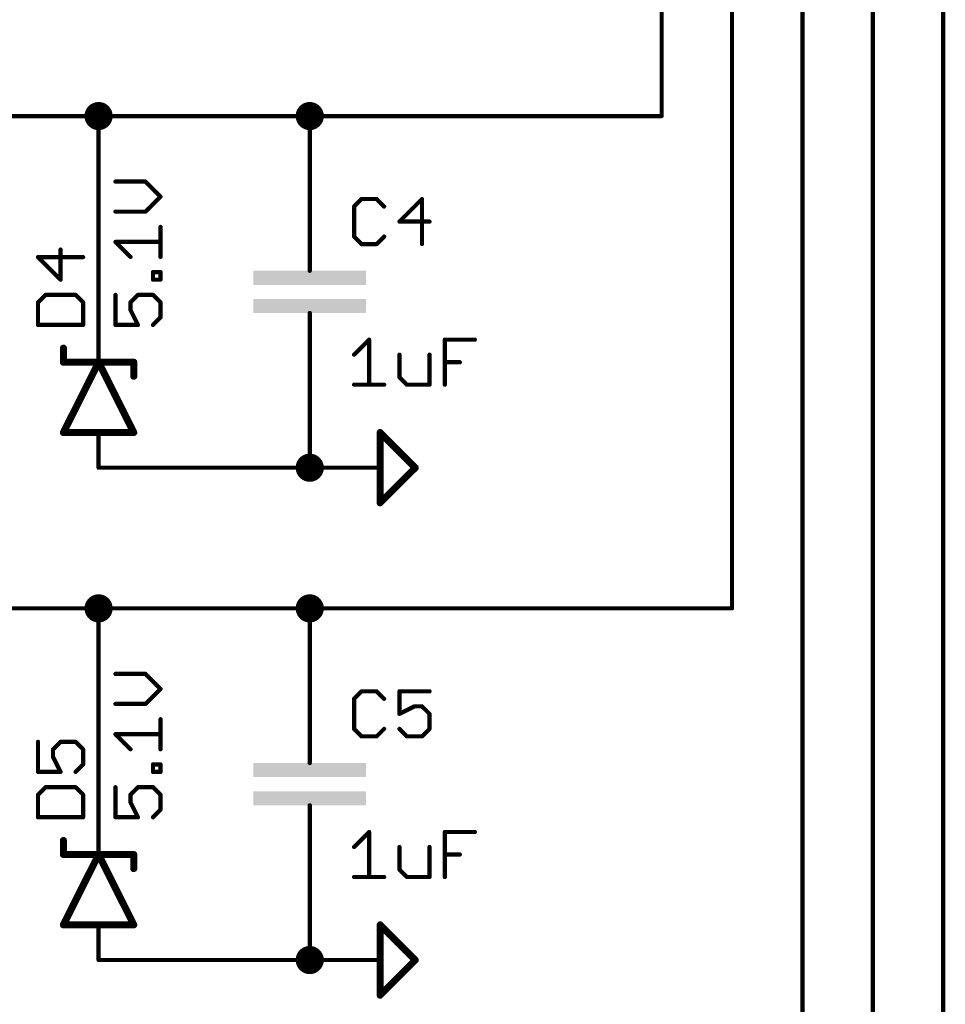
# Model space of a CAD drawing. Extents: x -61 to 240, y -139 to 283.
# Tile 6 of 77: x -36 to -2, y -85 to -50. Entities that reach past the tile are written whole.
import ezdxf

# ---------------------------------------------------------------- set-up
doc = ezdxf.new("R2010")
doc.units = 0
for name, color, linetype in [('91', 94, 'CONTINUOUS'), ('94', 14, 'CONTINUOUS'), ('95', 251, 'CONTINUOUS'), ('96', 251, 'CONTINUOUS')]:
    doc.layers.add(name, color=color, linetype=linetype)

# ---------------------------------------------------------------- blocks, each defined once
blk = doc.blocks.new('RECT')
blk.add_solid([(-0.5, -0.5), (0.5, -0.5), (-0.5, 0.5), (0.5, 0.5)])

msp = doc.modelspace()

# ---------------------------------------------------------------- linework, layer by layer
at = {"layer": '91', "const_width": 0.1524}
for points in [[(-12.7, -53.34), (-12.7, 7.62)], [(-10.16, -71.12), (-10.16, 7.62)], [(-7.62, -88.9), (-7.62, 7.62)], [(-5.08, -106.68), (-5.08, 7.62)], [(-2.54, -124.46), (-2.54, 7.62)], [(-38.1, -53.34), (-33.02, -53.34)], [(-33.02, -60.96), (-33.02, -53.34)], [(-25.4, -53.34), (-33.02, -53.34)], [(-25.4, -55.88), (-25.4, -53.34)], [(-25.4, -53.34), (-12.7, -53.34)], [(-25.4, -63.5), (-25.4, -66.04)], [(-25.4, -66.04), (-33.02, -66.04)], [(-38.1, -71.12), (-33.02, -71.12)], [(-33.02, -78.74), (-33.02, -71.12)], [(-25.4, -71.12), (-33.02, -71.12)], [(-25.4, -73.66), (-25.4, -71.12)], [(-25.4, -71.12), (-10.16, -71.12)], [(-25.4, -81.28), (-25.4, -83.82)], [(-25.4, -83.82), (-33.02, -83.82)]]:
    msp.add_lwpolyline(points, dxfattribs=at)
at = {"layer": '91'}
for points, const_width in [([(-33.02, -53.594, 1), (-33.02, -53.086, 1), (-33.02, -53.594)], 0.508), ([(-25.4, -53.594, 1), (-25.4, -53.086, 1), (-25.4, -53.594)], 0.508), ([(-32.9819, -53.34, 1), (-33.0581, -53.34)], 0.0762), ([(-33.02, -53.3019, 1), (-33.02, -53.3781)], 0.0762), ([(-33.02, -53.3781, 1), (-33.02, -53.3019)], 0.0762), ([(-25.3619, -53.34, 1), (-25.4381, -53.34)], 0.0762), ([(-25.4, -53.3019, 1), (-25.4, -53.3781)], 0.0762), ([(-25.4, -53.3781, 1), (-25.4, -53.3019)], 0.0762), ([(-12.7381, -53.34, 1), (-12.6619, -53.34)], 0.0762), ([(-12.7, -53.3781, 1), (-12.7, -53.3019)], 0.0762), ([(-25.4381, -55.88, 1), (-25.3619, -55.88)], 0.0762), ([(-33.0581, -60.96, 1), (-32.9819, -60.96)], 0.0762), ([(-25.3619, -63.5, 1), (-25.4381, -63.5)], 0.0762), ([(-25.4, -66.294, 1), (-25.4, -65.786, 1), (-25.4, -66.294)], 0.508), ([(-33.02, -66.0019, 1), (-33.02, -66.0781)], 0.0762), ([(-25.4381, -66.04, 1), (-25.3619, -66.04)], 0.0762), ([(-25.4, -66.0781, 1), (-25.4, -66.0019)], 0.0762), ([(-33.02, -71.374, 1), (-33.02, -70.866, 1), (-33.02, -71.374)], 0.508), ([(-25.4, -71.374, 1), (-25.4, -70.866, 1), (-25.4, -71.374)], 0.508), ([(-32.9819, -71.12, 1), (-33.0581, -71.12)], 0.0762), ([(-33.02, -71.0819, 1), (-33.02, -71.1581)], 0.0762), ([(-33.02, -71.1581, 1), (-33.02, -71.0819)], 0.0762), ([(-25.3619, -71.12, 1), (-25.4381, -71.12)], 0.0762), ([(-25.4, -71.0819, 1), (-25.4, -71.1581)], 0.0762), ([(-25.4, -71.1581, 1), (-25.4, -71.0819)], 0.0762), ([(-10.1981, -71.12, 1), (-10.1219, -71.12)], 0.0762), ([(-10.16, -71.1581, 1), (-10.16, -71.0819)], 0.0762), ([(-25.4381, -73.66, 1), (-25.3619, -73.66)], 0.0762), ([(-33.0581, -78.74, 1), (-32.9819, -78.74)], 0.0762), ([(-25.3619, -81.28, 1), (-25.4381, -81.28)], 0.0762), ([(-25.4, -84.074, 1), (-25.4, -83.566, 1), (-25.4, -84.074)], 0.508), ([(-33.02, -83.7819, 1), (-33.02, -83.8581)], 0.0762), ([(-25.4381, -83.82, 1), (-25.3619, -83.82)], 0.0762), ([(-25.4, -83.8581, 1), (-25.4, -83.7819)], 0.0762)]:
    msp.add_lwpolyline(points, format="xyb", dxfattribs=dict(at, const_width=const_width))
at = {"layer": '94'}
for points, const_width in [([(-25.4, -55.88), (-25.4, -58.42)], 0.1524), ([(-25.4, -58.42), (-25.4, -58.928)], 0.1524), ([(-25.4, -60.96), (-25.4, -60.452)], 0.1524), ([(-33.02, -60.96), (-33.02, -62.23)], 0.1524), ([(-25.4, -63.5), (-25.4, -60.96)], 0.1524), ([(-34.29, -62.23), (-34.29, -61.722)], 0.254), ([(-33.02, -62.23), (-34.29, -64.77)], 0.254), ([(-34.29, -62.23), (-33.02, -62.23)], 0.254), ([(-31.75, -64.77), (-33.02, -62.23)], 0.254), ([(-33.02, -62.23), (-31.75, -62.23)], 0.254), ([(-31.75, -62.23), (-31.75, -62.738)], 0.254), ([(-34.29, -64.77), (-33.02, -64.77)], 0.254), ([(-33.02, -64.77), (-31.75, -64.77)], 0.254), ([(-33.02, -66.04), (-33.02, -64.77)], 0.1524), ([(-22.86, -67.31), (-22.86, -64.77)], 0.254), ([(-22.86, -64.77), (-21.59, -66.04)], 0.254), ([(-25.4, -66.04), (-22.86, -66.04)], 0.1524), ([(-21.59, -66.04), (-22.86, -67.31)], 0.254), ([(-25.4, -73.66), (-25.4, -76.2)], 0.1524), ([(-25.4, -76.2), (-25.4, -76.708)], 0.1524), ([(-25.4, -78.74), (-25.4, -78.232)], 0.1524), ([(-33.02, -78.74), (-33.02, -80.01)], 0.1524), ([(-25.4, -81.28), (-25.4, -78.74)], 0.1524), ([(-34.29, -80.01), (-34.29, -79.502)], 0.254), ([(-33.02, -80.01), (-34.29, -82.55)], 0.254), ([(-34.29, -80.01), (-33.02, -80.01)], 0.254), ([(-31.75, -82.55), (-33.02, -80.01)], 0.254), ([(-33.02, -80.01), (-31.75, -80.01)], 0.254), ([(-31.75, -80.01), (-31.75, -80.518)], 0.254), ([(-34.29, -82.55), (-33.02, -82.55)], 0.254), ([(-33.02, -82.55), (-31.75, -82.55)], 0.254), ([(-33.02, -83.82), (-33.02, -82.55)], 0.1524), ([(-22.86, -85.09), (-22.86, -82.55)], 0.254), ([(-22.86, -82.55), (-21.59, -83.82)], 0.254), ([(-25.4, -83.82), (-22.86, -83.82)], 0.1524), ([(-21.59, -83.82), (-22.86, -85.09)], 0.254)]:
    msp.add_lwpolyline(points, dxfattribs=dict(at, const_width=const_width))
for points, const_width in [([(-25.3619, -55.88, 1), (-25.4381, -55.88)], 0.0762), ([(-25.3619, -58.42, 1), (-25.4381, -58.42)], 0.0762), ([(-25.4381, -58.42, 1), (-25.3619, -58.42)], 0.0762), ([(-25.4381, -58.928, 1), (-25.3619, -58.928)], 0.0762), ([(-25.3619, -60.452, 1), (-25.4381, -60.452)], 0.0762), ([(-32.9819, -60.96, 1), (-33.0581, -60.96)], 0.0762), ([(-25.3619, -60.96, 1), (-25.4381, -60.96)], 0.0762), ([(-25.4381, -60.96, 1), (-25.3619, -60.96)], 0.0762), ([(-34.2265, -61.722, 1), (-34.3535, -61.722)], 0.127), ([(-34.29, -62.1665, 1), (-34.29, -62.2935)], 0.127), ([(-34.3535, -62.23, 1), (-34.2265, -62.23)], 0.127), ([(-32.9632, -62.2016, 1), (-33.0768, -62.2584)], 0.127), ([(-33.02, -62.1665, 1), (-33.02, -62.2935)], 0.127), ([(-32.9632, -62.2584, 1), (-33.0768, -62.2016)], 0.127), ([(-33.0581, -62.23, 1), (-32.9819, -62.23)], 0.0762), ([(-33.02, -62.2935, 1), (-33.02, -62.1665)], 0.127), ([(-31.6865, -62.23, 1), (-31.8135, -62.23)], 0.127), ([(-31.75, -62.2935, 1), (-31.75, -62.1665)], 0.127), ([(-31.8135, -62.738, 1), (-31.6865, -62.738)], 0.127), ([(-25.4381, -63.5, 1), (-25.3619, -63.5)], 0.0762), ([(-34.29, -64.7065, 1), (-34.29, -64.8335)], 0.127), ([(-34.3468, -64.7416, 1), (-34.2332, -64.7984)], 0.127), ([(-33.02, -64.7065, 1), (-33.02, -64.8335)], 0.127), ([(-32.9819, -64.77, 1), (-33.0581, -64.77)], 0.0762), ([(-33.02, -64.8335, 1), (-33.02, -64.7065)], 0.127), ([(-31.8068, -64.7984, 1), (-31.6932, -64.7416)], 0.127), ([(-31.75, -64.8335, 1), (-31.75, -64.7065)], 0.127), ([(-22.7965, -64.77, 1), (-22.9235, -64.77)], 0.127), ([(-22.8151, -64.7251, 1), (-22.9049, -64.8149)], 0.127), ([(-33.0581, -66.04, 1), (-32.9819, -66.04)], 0.0762), ([(-25.4, -66.0019, 1), (-25.4, -66.0781)], 0.0762), ([(-22.86, -66.0781, 1), (-22.86, -66.0019)], 0.0762), ([(-21.5451, -66.0849, 1), (-21.6349, -65.9951)], 0.127), ([(-21.6349, -66.0849, 1), (-21.5451, -65.9951)], 0.127), ([(-22.9049, -67.2651, 1), (-22.8151, -67.3549)], 0.127), ([(-22.9235, -67.31, 1), (-22.7965, -67.31)], 0.127), ([(-25.3619, -73.66, 1), (-25.4381, -73.66)], 0.0762), ([(-25.3619, -76.2, 1), (-25.4381, -76.2)], 0.0762), ([(-25.4381, -76.2, 1), (-25.3619, -76.2)], 0.0762), ([(-25.4381, -76.708, 1), (-25.3619, -76.708)], 0.0762), ([(-25.3619, -78.232, 1), (-25.4381, -78.232)], 0.0762), ([(-32.9819, -78.74, 1), (-33.0581, -78.74)], 0.0762), ([(-25.3619, -78.74, 1), (-25.4381, -78.74)], 0.0762), ([(-25.4381, -78.74, 1), (-25.3619, -78.74)], 0.0762), ([(-34.2265, -79.502, 1), (-34.3535, -79.502)], 0.127), ([(-34.29, -79.9465, 1), (-34.29, -80.0735)], 0.127), ([(-34.3535, -80.01, 1), (-34.2265, -80.01)], 0.127), ([(-32.9632, -79.9816, 1), (-33.0768, -80.0384)], 0.127), ([(-33.02, -79.9465, 1), (-33.02, -80.0735)], 0.127), ([(-32.9632, -80.0384, 1), (-33.0768, -79.9816)], 0.127), ([(-33.0581, -80.01, 1), (-32.9819, -80.01)], 0.0762), ([(-33.02, -80.0735, 1), (-33.02, -79.9465)], 0.127), ([(-31.6865, -80.01, 1), (-31.8135, -80.01)], 0.127), ([(-31.75, -80.0735, 1), (-31.75, -79.9465)], 0.127), ([(-31.8135, -80.518, 1), (-31.6865, -80.518)], 0.127), ([(-25.4381, -81.28, 1), (-25.3619, -81.28)], 0.0762), ([(-34.29, -82.4865, 1), (-34.29, -82.6135)], 0.127), ([(-34.3468, -82.5216, 1), (-34.2332, -82.5784)], 0.127), ([(-33.02, -82.4865, 1), (-33.02, -82.6135)], 0.127), ([(-32.9819, -82.55, 1), (-33.0581, -82.55)], 0.0762), ([(-33.02, -82.6135, 1), (-33.02, -82.4865)], 0.127), ([(-31.8068, -82.5784, 1), (-31.6932, -82.5216)], 0.127), ([(-31.75, -82.6135, 1), (-31.75, -82.4865)], 0.127), ([(-22.7965, -82.55, 1), (-22.9235, -82.55)], 0.127), ([(-22.8151, -82.5051, 1), (-22.9049, -82.5949)], 0.127), ([(-33.0581, -83.82, 1), (-32.9819, -83.82)], 0.0762), ([(-25.4, -83.7819, 1), (-25.4, -83.8581)], 0.0762), ([(-22.86, -83.8581, 1), (-22.86, -83.7819)], 0.0762), ([(-21.5451, -83.8649, 1), (-21.6349, -83.7751)], 0.127), ([(-21.6349, -83.8649, 1), (-21.5451, -83.7751)], 0.127), ([(-22.9049, -85.0451, 1), (-22.8151, -85.1349)], 0.127), ([(-22.9235, -85.09, 1), (-22.7965, -85.09)], 0.127)]:
    msp.add_lwpolyline(points, format="xyb", dxfattribs=dict(at, const_width=const_width))
at = {"layer": '95', "const_width": 0.1524}
for points in [[(-23.5286, -56.3358), (-23.7998, -56.607)], [(-23.7998, -56.607), (-23.7998, -57.6916)], [(-22.9863, -56.3358), (-23.5286, -56.3358)], [(-22.7151, -56.607), (-22.9863, -56.3358)], [(-21.3492, -56.3358), (-22.1626, -57.1493)], [(-21.3492, -57.9628), (-21.3492, -56.3358)], [(-22.1626, -57.1493), (-21.078, -57.1493)], [(-23.7998, -57.6916), (-23.5286, -57.9628)], [(-23.5286, -57.9628), (-22.9863, -57.9628)], [(-22.9863, -57.9628), (-22.7151, -57.6916)], [(-34.3923, -59.2466), (-34.3923, -58.162)], [(-33.5788, -58.4332), (-35.2058, -58.4332)], [(-35.2058, -58.4332), (-34.3923, -59.2466)], [(-34.9346, -59.7991), (-35.2058, -60.0703)], [(-33.85, -59.7991), (-34.9346, -59.7991)], [(-33.5788, -60.0703), (-33.85, -59.7991)], [(-35.2058, -60.0703), (-35.2058, -60.8838)], [(-33.5788, -60.8838), (-33.5788, -60.0703)], [(-35.2058, -60.8838), (-33.5788, -60.8838)], [(-23.5286, -74.1158), (-23.7998, -74.387)], [(-23.7998, -74.387), (-23.7998, -75.4716)], [(-22.9863, -74.1158), (-23.5286, -74.1158)], [(-22.7151, -74.387), (-22.9863, -74.1158)], [(-21.078, -74.1158), (-22.1626, -74.1158)], [(-22.1626, -74.1158), (-22.1626, -74.9293)], [(-22.1626, -74.9293), (-21.6203, -74.6581)], [(-21.6203, -74.6581), (-21.3492, -74.6581)], [(-21.3492, -74.6581), (-21.078, -74.9293)], [(-21.078, -74.9293), (-21.078, -75.4716)], [(-23.7998, -75.4716), (-23.5286, -75.7428)], [(-23.5286, -75.7428), (-22.9863, -75.7428)], [(-22.9863, -75.7428), (-22.7151, -75.4716)], [(-21.8915, -75.7428), (-22.1626, -75.4716)], [(-21.3492, -75.7428), (-21.8915, -75.7428)], [(-21.078, -75.4716), (-21.3492, -75.7428)], [(-35.2058, -75.942), (-35.2058, -77.0266)], [(-34.6635, -76.2131), (-34.3923, -75.942)], [(-34.3923, -75.942), (-33.85, -75.942)], [(-33.85, -75.942), (-33.5788, -76.2131)], [(-34.6635, -76.4843), (-34.6635, -76.2131)], [(-34.3923, -77.0266), (-34.6635, -76.4843)], [(-33.5788, -76.2131), (-33.5788, -76.7555)], [(-33.5788, -76.7555), (-33.85, -77.0266)], [(-35.2058, -77.0266), (-34.3923, -77.0266)], [(-34.9346, -77.5791), (-35.2058, -77.8503)], [(-33.85, -77.5791), (-34.9346, -77.5791)], [(-33.5788, -77.8503), (-33.85, -77.5791)], [(-35.2058, -77.8503), (-35.2058, -78.6638)], [(-33.5788, -78.6638), (-33.5788, -77.8503)], [(-35.2058, -78.6638), (-33.5788, -78.6638)]]:
    msp.add_lwpolyline(points, dxfattribs=at)
at = {"layer": '95', "const_width": 0.0762}
for points in [[(-23.7617, -56.607, 1), (-23.8379, -56.607)], [(-23.5286, -56.2977, 1), (-23.5286, -56.3739)], [(-23.5017, -56.3628, 1), (-23.5556, -56.3089)], [(-22.9594, -56.3089, 1), (-23.0132, -56.3628)], [(-22.9863, -56.3739, 1), (-22.9863, -56.2977)], [(-21.3111, -56.3358, 1), (-21.3873, -56.3358)], [(-21.3222, -56.3628, 1), (-21.3761, -56.3089)], [(-23.8267, -56.58, 1), (-23.7729, -56.6339)], [(-22.7421, -56.6339, 1), (-22.6882, -56.58)], [(-22.1626, -57.1112, 1), (-22.1626, -57.1874)], [(-22.1896, -57.1224, 1), (-22.1357, -57.1762)], [(-21.078, -57.1874, 1), (-21.078, -57.1112)], [(-23.7729, -57.6647, 1), (-23.8267, -57.7186)], [(-23.8379, -57.6916, 1), (-23.7617, -57.6916)], [(-23.5286, -57.9247, 1), (-23.5286, -58.0009)], [(-23.5556, -57.9897, 1), (-23.5017, -57.9359)], [(-23.0132, -57.9359, 1), (-22.9594, -57.9897)], [(-22.9863, -58.0009, 1), (-22.9863, -57.9247)], [(-22.6882, -57.7186, 1), (-22.7421, -57.6647)], [(-21.3873, -57.9628, 1), (-21.3111, -57.9628)], [(-34.3542, -58.162, 1), (-34.4304, -58.162)], [(-35.1788, -58.4062, 1), (-35.2327, -58.4601)], [(-35.2058, -58.3951, 1), (-35.2058, -58.4713)], [(-33.5788, -58.4713, 1), (-33.5788, -58.3951)], [(-34.4304, -59.2466, 1), (-34.3542, -59.2466)], [(-34.4192, -59.2736, 1), (-34.3654, -59.2197)], [(-34.9346, -59.761, 1), (-34.9346, -59.8372)], [(-34.9077, -59.8261, 1), (-34.9616, -59.7722)], [(-33.823, -59.7722, 1), (-33.8769, -59.8261)], [(-33.85, -59.8372, 1), (-33.85, -59.761)], [(-35.1677, -60.0703, 1), (-35.2439, -60.0703)], [(-35.2327, -60.0434, 1), (-35.1788, -60.0972)], [(-33.5407, -60.0703, 1), (-33.6169, -60.0703)], [(-33.6057, -60.0972, 1), (-33.5519, -60.0434)], [(-35.2058, -60.8457, 1), (-35.2058, -60.9219)], [(-35.2439, -60.8838, 1), (-35.1677, -60.8838)], [(-33.6169, -60.8838, 1), (-33.5407, -60.8838)], [(-33.5788, -60.9219, 1), (-33.5788, -60.8457)], [(-23.7617, -74.387, 1), (-23.8379, -74.387)], [(-23.5286, -74.0777, 1), (-23.5286, -74.1539)], [(-23.5017, -74.1428, 1), (-23.5556, -74.0889)], [(-22.9594, -74.0889, 1), (-23.0132, -74.1428)], [(-22.9863, -74.1539, 1), (-22.9863, -74.0777)], [(-22.1626, -74.0777, 1), (-22.1626, -74.1539)], [(-22.1245, -74.1158, 1), (-22.2007, -74.1158)], [(-21.078, -74.1539, 1), (-21.078, -74.0777)], [(-23.8267, -74.36, 1), (-23.7729, -74.4139)], [(-22.7421, -74.4139, 1), (-22.6882, -74.36)], [(-21.6203, -74.62, 1), (-21.6203, -74.6962)], [(-21.6033, -74.6922, 1), (-21.6374, -74.6241)], [(-21.3222, -74.6312, 1), (-21.3761, -74.6851)], [(-21.3492, -74.6962, 1), (-21.3492, -74.62)], [(-22.1797, -74.8952, 1), (-22.1456, -74.9634)], [(-22.2007, -74.9293, 1), (-22.1245, -74.9293)], [(-21.0399, -74.9293, 1), (-21.1161, -74.9293)], [(-21.1049, -74.9562, 1), (-21.051, -74.9024)], [(-23.7729, -75.4447, 1), (-23.8267, -75.4986)], [(-23.8379, -75.4716, 1), (-23.7617, -75.4716)], [(-23.5286, -75.7047, 1), (-23.5286, -75.7809)], [(-23.5556, -75.7697, 1), (-23.5017, -75.7159)], [(-23.0132, -75.7159, 1), (-22.9594, -75.7697)], [(-22.9863, -75.7809, 1), (-22.9863, -75.7047)], [(-22.6882, -75.4986, 1), (-22.7421, -75.4447)], [(-22.1357, -75.4447, 1), (-22.1896, -75.4986)], [(-21.8915, -75.7047, 1), (-21.8915, -75.7809)], [(-21.9184, -75.7697, 1), (-21.8645, -75.7159)], [(-21.3761, -75.7159, 1), (-21.3222, -75.7697)], [(-21.3492, -75.7809, 1), (-21.3492, -75.7047)], [(-21.1161, -75.4716, 1), (-21.0399, -75.4716)], [(-21.051, -75.4986, 1), (-21.1049, -75.4447)], [(-35.1677, -75.942, 1), (-35.2439, -75.942)], [(-34.3923, -75.9039, 1), (-34.3923, -75.9801)], [(-34.3654, -75.9689, 1), (-34.4192, -75.915)], [(-33.823, -75.915, 1), (-33.8769, -75.9689)], [(-33.85, -75.9801, 1), (-33.85, -75.9039)], [(-34.6254, -76.2131, 1), (-34.7016, -76.2131)], [(-34.6904, -76.1862, 1), (-34.6365, -76.2401)], [(-34.7016, -76.4843, 1), (-34.6254, -76.4843)], [(-34.6294, -76.4673, 1), (-34.6975, -76.5014)], [(-33.5407, -76.2131, 1), (-33.6169, -76.2131)], [(-33.6057, -76.2401, 1), (-33.5519, -76.1862)], [(-33.6169, -76.7555, 1), (-33.5407, -76.7555)], [(-33.5519, -76.7824, 1), (-33.6057, -76.7285)], [(-35.2058, -76.9885, 1), (-35.2058, -77.0647)], [(-35.2439, -77.0266, 1), (-35.1677, -77.0266)], [(-34.4264, -77.0437, 1), (-34.3582, -77.0096)], [(-34.3923, -77.0647, 1), (-34.3923, -76.9885)], [(-33.8769, -76.9997, 1), (-33.823, -77.0536)], [(-34.9346, -77.541, 1), (-34.9346, -77.6172)], [(-34.9077, -77.6061, 1), (-34.9616, -77.5522)], [(-33.823, -77.5522, 1), (-33.8769, -77.6061)], [(-33.85, -77.6172, 1), (-33.85, -77.541)], [(-35.1677, -77.8503, 1), (-35.2439, -77.8503)], [(-35.2327, -77.8234, 1), (-35.1788, -77.8772)], [(-33.5407, -77.8503, 1), (-33.6169, -77.8503)], [(-33.6057, -77.8772, 1), (-33.5519, -77.8234)], [(-35.2058, -78.6257, 1), (-35.2058, -78.7019)], [(-35.2439, -78.6638, 1), (-35.1677, -78.6638)], [(-33.6169, -78.6638, 1), (-33.5407, -78.6638)], [(-33.5788, -78.7019, 1), (-33.5788, -78.6257)]]:
    msp.add_lwpolyline(points, format="xyb", dxfattribs=at)
at = {"layer": '96', "const_width": 0.1524}
for points in [[(-31.3271, -55.7063), (-32.4118, -55.7063)], [(-30.7848, -56.2486), (-31.3271, -55.7063)], [(-31.3271, -56.7909), (-30.7848, -56.2486)], [(-32.4118, -56.7909), (-31.3271, -56.7909)], [(-30.7848, -58.4281), (-30.7848, -57.3434)], [(-31.8695, -58.4281), (-32.4118, -57.8857)], [(-32.4118, -57.8857), (-30.7848, -57.8857)], [(-31.056, -59.2466), (-31.056, -58.9755)], [(-31.056, -58.9755), (-30.7848, -58.9755)], [(-30.7848, -58.9755), (-30.7848, -59.2466)], [(-30.7848, -59.2466), (-31.056, -59.2466)], [(-32.4118, -59.7991), (-32.4118, -60.8838)], [(-31.8695, -60.0703), (-31.5983, -59.7991)], [(-31.5983, -59.7991), (-31.056, -59.7991)], [(-31.056, -59.7991), (-30.7848, -60.0703)], [(-31.8695, -60.3415), (-31.8695, -60.0703)], [(-30.7848, -60.0703), (-30.7848, -60.6126)], [(-31.5983, -60.8838), (-31.8695, -60.3415)], [(-30.7848, -60.6126), (-31.056, -60.8838)], [(-32.4118, -60.8838), (-31.5983, -60.8838)], [(-23.7998, -61.9581), (-23.2575, -61.4158)], [(-23.2575, -61.4158), (-23.2575, -63.0428)], [(-20.5255, -63.0428), (-20.5255, -61.4158)], [(-20.5255, -61.4158), (-19.4408, -61.4158)], [(-22.1626, -61.9581), (-22.1626, -62.7716)], [(-21.078, -63.0428), (-21.078, -61.9581)], [(-20.5255, -62.2293), (-19.9832, -62.2293)], [(-22.1626, -62.7716), (-21.8915, -63.0428)], [(-23.7998, -63.0428), (-22.7151, -63.0428)], [(-21.8915, -63.0428), (-21.078, -63.0428)], [(-31.3271, -73.4862), (-32.4118, -73.4862)], [(-30.7848, -74.0286), (-31.3271, -73.4862)], [(-31.3271, -74.5709), (-30.7848, -74.0286)], [(-32.4118, -74.5709), (-31.3271, -74.5709)], [(-30.7848, -76.2081), (-30.7848, -75.1234)], [(-31.8695, -76.2081), (-32.4118, -75.6657)], [(-32.4118, -75.6657), (-30.7848, -75.6657)], [(-31.056, -77.0266), (-31.056, -76.7555)], [(-31.056, -76.7555), (-30.7848, -76.7555)], [(-30.7848, -76.7555), (-30.7848, -77.0266)], [(-30.7848, -77.0266), (-31.056, -77.0266)], [(-32.4118, -77.5791), (-32.4118, -78.6638)], [(-31.8695, -77.8503), (-31.5983, -77.5791)], [(-31.5983, -77.5791), (-31.056, -77.5791)], [(-31.056, -77.5791), (-30.7848, -77.8503)], [(-31.8695, -78.1215), (-31.8695, -77.8503)], [(-30.7848, -77.8503), (-30.7848, -78.3926)], [(-31.5983, -78.6638), (-31.8695, -78.1215)], [(-30.7848, -78.3926), (-31.056, -78.6638)], [(-32.4118, -78.6638), (-31.5983, -78.6638)], [(-23.7998, -79.7381), (-23.2575, -79.1958)], [(-23.2575, -79.1958), (-23.2575, -80.8228)], [(-20.5255, -80.8228), (-20.5255, -79.1958)], [(-20.5255, -79.1958), (-19.4408, -79.1958)], [(-22.1626, -79.7381), (-22.1626, -80.5516)], [(-21.078, -80.8228), (-21.078, -79.7381)], [(-20.5255, -80.0093), (-19.9832, -80.0093)], [(-22.1626, -80.5516), (-21.8915, -80.8228)], [(-23.7998, -80.8228), (-22.7151, -80.8228)], [(-21.8915, -80.8228), (-21.078, -80.8228)]]:
    msp.add_lwpolyline(points, dxfattribs=at)
at = {"layer": '96', "const_width": 0.0762}
for points in [[(-32.4118, -55.6682, 1), (-32.4118, -55.7444)], [(-31.3002, -55.6793, 1), (-31.3541, -55.7332)], [(-31.3271, -55.7444, 1), (-31.3271, -55.6682)], [(-30.7579, -56.2755, 1), (-30.8117, -56.2216)], [(-30.8117, -56.2755, 1), (-30.7579, -56.2216)], [(-32.4118, -56.7528, 1), (-32.4118, -56.829)], [(-31.3541, -56.764, 1), (-31.3002, -56.8179)], [(-31.3271, -56.829, 1), (-31.3271, -56.7528)], [(-30.7467, -57.3434, 1), (-30.8229, -57.3434)], [(-32.3848, -57.8588, 1), (-32.4387, -57.9127)], [(-32.4118, -57.8476, 1), (-32.4118, -57.9238)], [(-30.7848, -57.9238, 1), (-30.7848, -57.8476)], [(-31.8964, -58.455, 1), (-31.8425, -58.4011)], [(-30.8229, -58.4281, 1), (-30.7467, -58.4281)], [(-31.0179, -58.9755, 1), (-31.0941, -58.9755)], [(-31.056, -58.9374, 1), (-31.056, -59.0136)], [(-30.7467, -58.9755, 1), (-30.8229, -58.9755)], [(-30.7848, -59.0136, 1), (-30.7848, -58.9374)], [(-31.056, -59.2085, 1), (-31.056, -59.2847)], [(-31.0941, -59.2466, 1), (-31.0179, -59.2466)], [(-30.8229, -59.2466, 1), (-30.7467, -59.2466)], [(-30.7848, -59.2847, 1), (-30.7848, -59.2085)], [(-32.3737, -59.7991, 1), (-32.4499, -59.7991)], [(-31.5983, -59.761, 1), (-31.5983, -59.8372)], [(-31.5714, -59.8261, 1), (-31.6252, -59.7722)], [(-31.029, -59.7722, 1), (-31.0829, -59.8261)], [(-31.056, -59.8372, 1), (-31.056, -59.761)], [(-31.8314, -60.0703, 1), (-31.9076, -60.0703)], [(-31.8964, -60.0434, 1), (-31.8425, -60.0972)], [(-30.7467, -60.0703, 1), (-30.8229, -60.0703)], [(-30.8117, -60.0972, 1), (-30.7579, -60.0434)], [(-31.9076, -60.3415, 1), (-31.8314, -60.3415)], [(-31.8354, -60.3244, 1), (-31.9035, -60.3585)], [(-30.8229, -60.6126, 1), (-30.7467, -60.6126)], [(-30.7579, -60.6396, 1), (-30.8117, -60.5857)], [(-32.4118, -60.8457, 1), (-32.4118, -60.9219)], [(-32.4499, -60.8838, 1), (-32.3737, -60.8838)], [(-31.6324, -60.9008, 1), (-31.5642, -60.8668)], [(-31.5983, -60.9219, 1), (-31.5983, -60.8457)], [(-31.0829, -60.8569, 1), (-31.029, -60.9107)], [(-23.2194, -61.4158, 1), (-23.2956, -61.4158)], [(-23.2305, -61.4428, 1), (-23.2844, -61.3889)], [(-20.4874, -61.4158, 1), (-20.5636, -61.4158)], [(-20.5255, -61.3777, 1), (-20.5255, -61.4539)], [(-19.4408, -61.4539, 1), (-19.4408, -61.3777)], [(-23.8267, -61.9312, 1), (-23.7729, -61.9851)], [(-22.1245, -61.9581, 1), (-22.2007, -61.9581)], [(-21.0399, -61.9581, 1), (-21.1161, -61.9581)], [(-20.5255, -62.1912, 1), (-20.5255, -62.2674)], [(-19.9832, -62.2674, 1), (-19.9832, -62.1912)], [(-22.1357, -62.7447, 1), (-22.1896, -62.7986)], [(-22.2007, -62.7716, 1), (-22.1245, -62.7716)], [(-23.7998, -63.0047, 1), (-23.7998, -63.0809)], [(-23.2956, -63.0428, 1), (-23.2194, -63.0428)], [(-22.7151, -63.0809, 1), (-22.7151, -63.0047)], [(-21.8915, -63.0047, 1), (-21.8915, -63.0809)], [(-21.9184, -63.0697, 1), (-21.8645, -63.0159)], [(-21.1161, -63.0428, 1), (-21.0399, -63.0428)], [(-21.078, -63.0809, 1), (-21.078, -63.0047)], [(-20.5636, -63.0428, 1), (-20.4874, -63.0428)], [(-32.4118, -73.4481, 1), (-32.4118, -73.5243)], [(-31.3002, -73.4593, 1), (-31.3541, -73.5132)], [(-31.3271, -73.5243, 1), (-31.3271, -73.4481)], [(-30.7579, -74.0555, 1), (-30.8117, -74.0016)], [(-30.8117, -74.0555, 1), (-30.7579, -74.0016)], [(-32.4118, -74.5328, 1), (-32.4118, -74.609)], [(-31.3541, -74.544, 1), (-31.3002, -74.5979)], [(-31.3271, -74.609, 1), (-31.3271, -74.5328)], [(-30.7467, -75.1234, 1), (-30.8229, -75.1234)], [(-32.3848, -75.6388, 1), (-32.4387, -75.6927)], [(-32.4118, -75.6276, 1), (-32.4118, -75.7038)], [(-30.7848, -75.7038, 1), (-30.7848, -75.6276)], [(-31.8964, -76.235, 1), (-31.8425, -76.1811)], [(-30.8229, -76.2081, 1), (-30.7467, -76.2081)], [(-31.0179, -76.7555, 1), (-31.0941, -76.7555)], [(-31.056, -76.7174, 1), (-31.056, -76.7936)], [(-30.7467, -76.7555, 1), (-30.8229, -76.7555)], [(-30.7848, -76.7936, 1), (-30.7848, -76.7174)], [(-31.056, -76.9885, 1), (-31.056, -77.0647)], [(-31.0941, -77.0266, 1), (-31.0179, -77.0266)], [(-30.8229, -77.0266, 1), (-30.7467, -77.0266)], [(-30.7848, -77.0647, 1), (-30.7848, -76.9885)], [(-32.3737, -77.5791, 1), (-32.4499, -77.5791)], [(-31.5983, -77.541, 1), (-31.5983, -77.6172)], [(-31.5714, -77.6061, 1), (-31.6252, -77.5522)], [(-31.029, -77.5522, 1), (-31.0829, -77.6061)], [(-31.056, -77.6172, 1), (-31.056, -77.541)], [(-31.8314, -77.8503, 1), (-31.9076, -77.8503)], [(-31.8964, -77.8234, 1), (-31.8425, -77.8772)], [(-30.7467, -77.8503, 1), (-30.8229, -77.8503)], [(-30.8117, -77.8772, 1), (-30.7579, -77.8234)], [(-31.9076, -78.1215, 1), (-31.8314, -78.1215)], [(-31.8354, -78.1044, 1), (-31.9035, -78.1385)], [(-30.8229, -78.3926, 1), (-30.7467, -78.3926)], [(-30.7579, -78.4196, 1), (-30.8117, -78.3657)], [(-32.4118, -78.6257, 1), (-32.4118, -78.7019)], [(-32.4499, -78.6638, 1), (-32.3737, -78.6638)], [(-31.6324, -78.6808, 1), (-31.5642, -78.6468)], [(-31.5983, -78.7019, 1), (-31.5983, -78.6257)], [(-31.0829, -78.6369, 1), (-31.029, -78.6907)], [(-23.2194, -79.1958, 1), (-23.2956, -79.1958)], [(-23.2305, -79.2228, 1), (-23.2844, -79.1689)], [(-20.4874, -79.1958, 1), (-20.5636, -79.1958)], [(-20.5255, -79.1577, 1), (-20.5255, -79.2339)], [(-19.4408, -79.2339, 1), (-19.4408, -79.1577)], [(-23.8267, -79.7112, 1), (-23.7729, -79.7651)], [(-22.1245, -79.7381, 1), (-22.2007, -79.7381)], [(-21.0399, -79.7381, 1), (-21.1161, -79.7381)], [(-20.5255, -79.9712, 1), (-20.5255, -80.0474)], [(-19.9832, -80.0474, 1), (-19.9832, -79.9712)], [(-22.1357, -80.5247, 1), (-22.1896, -80.5786)], [(-22.2007, -80.5516, 1), (-22.1245, -80.5516)], [(-23.7998, -80.7847, 1), (-23.7998, -80.8609)], [(-23.2956, -80.8228, 1), (-23.2194, -80.8228)], [(-22.7151, -80.8609, 1), (-22.7151, -80.7847)], [(-21.8915, -80.7847, 1), (-21.8915, -80.8609)], [(-21.9184, -80.8497, 1), (-21.8645, -80.7959)], [(-21.1161, -80.8228, 1), (-21.0399, -80.8228)], [(-21.078, -80.8609, 1), (-21.078, -80.7847)], [(-20.5636, -80.8228, 1), (-20.4874, -80.8228)]]:
    msp.add_lwpolyline(points, format="xyb", dxfattribs=at)

# ---------------------------------------------------------------- block references
at = {"layer": '94', "xscale": 4.064, "yscale": 0.508}
for p in [(-25.4, -59.182), (-25.4, -60.198), (-25.4, -76.962), (-25.4, -77.978)]:
    msp.add_blockref('RECT', p, dxfattribs=at)

doc.saveas('drawing.dxf')
